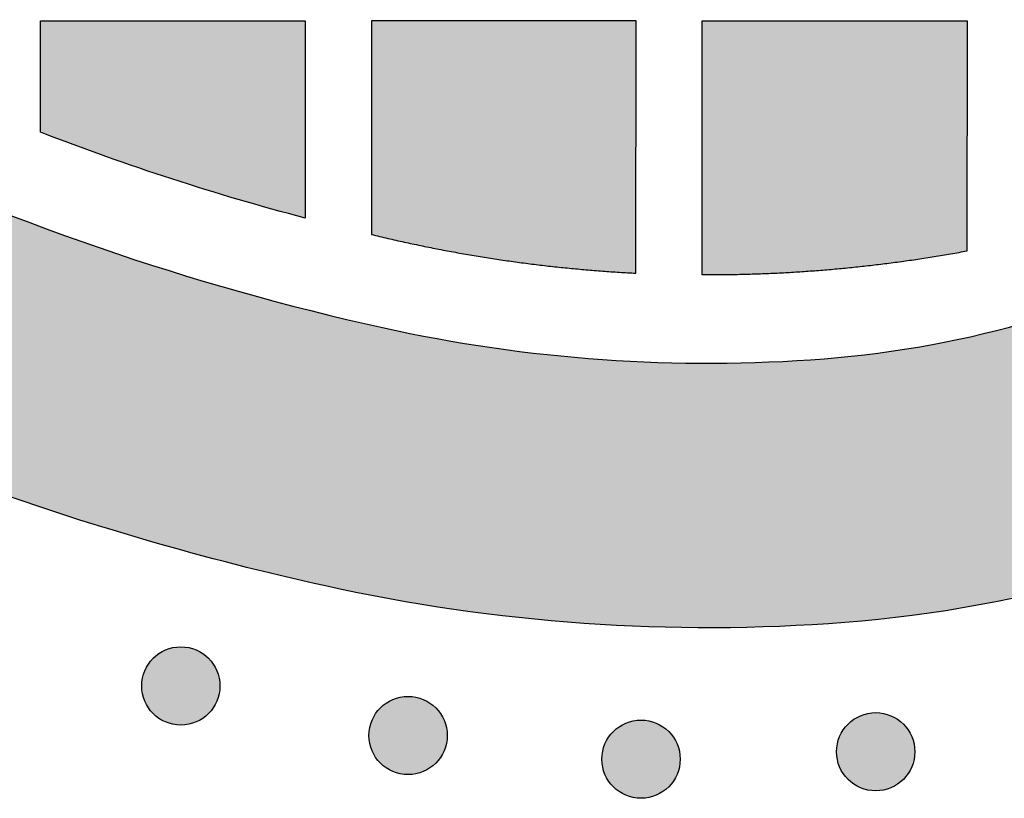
# Model space of a CAD drawing. Header units: millimetres. Extents: x -3873 to -97, y 912 to 4165.
# Tile 192 of 256: x -3688 to -3643, y 1721 to 1756. Entities that reach past the tile are written whole.
import ezdxf

# ---------------------------------------------------------------- set-up
doc = ezdxf.new("R2010")
doc.units = ezdxf.units.MM
doc.layers.add('pattern', color=7, linetype='Continuous', true_color=0x000000)

msp = doc.modelspace()

# ---------------------------------------------------------------- hatches: boundary and pattern name
at = {"layer": 'pattern'}
for points in [[(-3623.618, 1753.29), (-3623.13, 1753.787), (-3622.65, 1754.294), (-3622.178, 1754.809), (-3621.715, 1755.334), (-3621.262, 1755.867), (-3620.817, 1756.408), (-3620.383, 1756.957), (-3619.958, 1757.514), (-3619.543, 1758.078), (-3619.139, 1758.65), (-3618.745, 1759.229), (-3618.361, 1759.814), (-3617.988, 1760.406), (-3617.627, 1761.004), (-3617.276, 1761.607), (-3616.936, 1762.216), (-3616.37, 1763.285), (-3615.832, 1764.371), (-3615.321, 1765.474), (-3614.839, 1766.591), (-3614.385, 1767.722), (-3613.961, 1768.866), (-3613.568, 1770.022), (-3613.205, 1771.188), (-3612.873, 1772.363), (-3612.572, 1773.546), (-3612.303, 1774.736), (-3612.066, 1775.932), (-3611.861, 1777.131), (-3611.688, 1778.334), (-3611.547, 1779.538), (-3611.438, 1780.742), (-3611.353, 1781.995), (-3611.29, 1783.251), (-3611.251, 1784.509), (-3611.235, 1785.769), (-3611.242, 1787.03), (-3611.272, 1788.291), (-3611.326, 1789.551), (-3611.403, 1790.811), (-3611.504, 1792.069), (-3611.627, 1793.325), (-3611.774, 1794.577), (-3611.943, 1795.826), (-3612.136, 1797.071), (-3612.351, 1798.312), (-3612.589, 1799.546), (-3612.849, 1800.775), (-3613.617, 1804.021), (-3614.478, 1807.248), (-3615.432, 1810.452), (-3616.477, 1813.628), (-3617.614, 1816.773), (-3618.839, 1819.883), (-3620.152, 1822.954), (-3621.551, 1825.982), (-3605.812, 1819.457), (-3604.446, 1815.496), (-3603.21, 1811.489), (-3602.105, 1807.445), (-3601.133, 1803.369), (-3600.827, 1801.924), (-3600.547, 1800.473), (-3600.294, 1799.015), (-3600.068, 1797.551), (-3599.868, 1796.082), (-3599.696, 1794.609), (-3599.551, 1793.133), (-3599.433, 1791.654), (-3599.342, 1790.173), (-3599.279, 1788.691), (-3599.243, 1787.209), (-3599.235, 1785.726), (-3599.254, 1784.245), (-3599.3, 1782.766), (-3599.373, 1781.29), (-3599.474, 1779.817), (-3599.611, 1778.298), (-3599.789, 1776.781), (-3600.007, 1775.265), (-3600.266, 1773.753), (-3600.565, 1772.246), (-3600.904, 1770.746), (-3601.282, 1769.255), (-3601.701, 1767.774), (-3602.158, 1766.304), (-3602.654, 1764.847), (-3603.188, 1763.405), (-3603.76, 1761.979), (-3604.368, 1760.571), (-3605.012, 1759.182), (-3605.691, 1757.813), (-3606.404, 1756.466), (-3606.848, 1755.67), (-3607.306, 1754.881), (-3607.779, 1754.1), (-3608.265, 1753.328), (-3608.766, 1752.563), (-3609.281, 1751.807), (-3609.81, 1751.06), (-3610.352, 1750.323), (-3610.906, 1749.595), (-3611.474, 1748.878), (-3612.054, 1748.171), (-3612.647, 1747.475), (-3613.251, 1746.79), (-3613.867, 1746.116), (-3614.495, 1745.454), (-3615.133, 1744.804), (-3615.783, 1744.166), (-3616.445, 1743.538), (-3617.119, 1742.922), (-3617.804, 1742.318), (-3618.5, 1741.725), (-3619.207, 1741.145), (-3619.924, 1740.577), (-3620.652, 1740.023), (-3621.389, 1739.481), (-3622.136, 1738.952), (-3622.892, 1738.438), (-3623.656, 1737.936), (-3624.429, 1737.45), (-3625.21, 1736.977), (-3625.999, 1736.519), (-3626.794, 1736.075), (-3628.142, 1735.362), (-3629.511, 1734.683), (-3630.9, 1734.039), (-3632.308, 1733.431), (-3633.734, 1732.86), (-3635.176, 1732.325), (-3636.633, 1731.829), (-3638.103, 1731.372), (-3639.584, 1730.953), (-3641.075, 1730.575), (-3642.575, 1730.236), (-3644.082, 1729.937), (-3645.594, 1729.678), (-3647.11, 1729.46), (-3648.627, 1729.282), (-3650.146, 1729.145), (-3651.619, 1729.044), (-3653.095, 1728.971), (-3654.574, 1728.925), (-3656.055, 1728.906), (-3657.538, 1728.914), (-3659.02, 1728.95), (-3660.502, 1729.013), (-3661.983, 1729.104), (-3663.462, 1729.222), (-3664.938, 1729.367), (-3666.411, 1729.539), (-3667.88, 1729.739), (-3669.343, 1729.965), (-3670.802, 1730.218), (-3672.253, 1730.498), (-3673.698, 1730.804), (-3677.774, 1731.776), (-3681.818, 1732.881), (-3685.825, 1734.117), (-3689.786, 1735.483), (-3696.311, 1751.222), (-3693.283, 1749.823), (-3690.212, 1748.51), (-3687.102, 1747.285), (-3683.957, 1746.148), (-3680.781, 1745.103), (-3677.577, 1744.149), (-3674.35, 1743.288), (-3671.104, 1742.52), (-3669.875, 1742.26), (-3668.641, 1742.022), (-3667.4, 1741.807), (-3666.155, 1741.614), (-3664.906, 1741.445), (-3663.653, 1741.298), (-3662.398, 1741.175), (-3661.14, 1741.074), (-3659.88, 1740.997), (-3658.62, 1740.944), (-3657.359, 1740.913), (-3656.098, 1740.906), (-3654.838, 1740.922), (-3653.58, 1740.961), (-3652.324, 1741.024), (-3651.071, 1741.109), (-3649.867, 1741.218), (-3648.663, 1741.359), (-3647.46, 1741.532), (-3646.261, 1741.737), (-3645.065, 1741.974), (-3643.875, 1742.243), (-3642.692, 1742.544), (-3641.517, 1742.876), (-3640.351, 1743.239), (-3639.195, 1743.632), (-3638.051, 1744.056), (-3636.92, 1744.51), (-3635.803, 1744.992), (-3634.7, 1745.503), (-3633.614, 1746.042), (-3632.545, 1746.607), (-3631.936, 1746.947), (-3631.333, 1747.298), (-3630.735, 1747.659), (-3630.143, 1748.032), (-3629.558, 1748.416), (-3628.979, 1748.81), (-3628.407, 1749.214), (-3627.843, 1749.629), (-3627.286, 1750.054), (-3626.737, 1750.488), (-3626.196, 1750.933), (-3625.663, 1751.386), (-3625.138, 1751.849), (-3624.623, 1752.321), (-3624.116, 1752.801)], [(-3686.607, 1751.378), (-3686.607, 1756.425), (-3674.607, 1756.425), (-3674.607, 1747.484), (-3677.647, 1748.331), (-3680.662, 1749.263), (-3683.65, 1750.279)], [(-3671.607, 1746.744), (-3670.13, 1746.401), (-3668.644, 1746.093), (-3667.151, 1745.821), (-3665.651, 1745.583), (-3664.147, 1745.381), (-3662.639, 1745.215), (-3661.129, 1745.084), (-3659.618, 1744.989), (-3659.608, 1756.425), (-3671.607, 1756.425)], [(-3656.607, 1744.906), (-3656.607, 1756.425), (-3644.607, 1756.425), (-3644.608, 1745.985), (-3646.092, 1745.727), (-3647.584, 1745.504), (-3649.081, 1745.317), (-3650.582, 1745.164), (-3652.087, 1745.046), (-3653.593, 1744.964), (-3655.101, 1744.917)], [(-3678.998, 1727.525), (-3679.026, 1727.552), (-3679.055, 1727.58), (-3679.085, 1727.606), (-3679.115, 1727.633), (-3679.147, 1727.658), (-3679.179, 1727.683), (-3679.213, 1727.708), (-3679.247, 1727.732), (-3679.282, 1727.756), (-3679.317, 1727.778), (-3679.354, 1727.8), (-3679.391, 1727.822), (-3679.429, 1727.842), (-3679.468, 1727.862), (-3679.507, 1727.881), (-3679.548, 1727.899), (-3679.588, 1727.916), (-3679.63, 1727.932), (-3679.672, 1727.947), (-3679.714, 1727.961), (-3679.757, 1727.974), (-3679.8, 1727.986), (-3679.844, 1727.997), (-3679.889, 1728.007), (-3679.933, 1728.016), (-3679.978, 1728.023), (-3680.024, 1728.03), (-3680.069, 1728.035), (-3680.115, 1728.039), (-3680.16, 1728.042), (-3680.206, 1728.044), (-3680.252, 1728.045), (-3680.298, 1728.044), (-3680.344, 1728.042), (-3680.39, 1728.039), (-3680.435, 1728.035), (-3680.481, 1728.03), (-3680.526, 1728.023), (-3680.571, 1728.016), (-3680.616, 1728.007), (-3680.66, 1727.997), (-3680.704, 1727.986), (-3680.747, 1727.974), (-3680.79, 1727.961), (-3680.833, 1727.947), (-3680.875, 1727.932), (-3680.916, 1727.916), (-3680.957, 1727.899), (-3680.997, 1727.881), (-3681.036, 1727.862), (-3681.075, 1727.842), (-3681.113, 1727.822), (-3681.15, 1727.8), (-3681.187, 1727.778), (-3681.223, 1727.756), (-3681.258, 1727.732), (-3681.292, 1727.708), (-3681.325, 1727.683), (-3681.357, 1727.658), (-3681.389, 1727.633), (-3681.42, 1727.606), (-3681.45, 1727.58), (-3681.479, 1727.552), (-3681.507, 1727.525), (-3681.534, 1727.497), (-3681.562, 1727.468), (-3681.588, 1727.438), (-3681.615, 1727.407), (-3681.64, 1727.375), (-3681.665, 1727.343), (-3681.69, 1727.31), (-3681.714, 1727.276), (-3681.738, 1727.241), (-3681.76, 1727.205), (-3681.782, 1727.168), (-3681.804, 1727.131), (-3681.824, 1727.093), (-3681.844, 1727.054), (-3681.863, 1727.015), (-3681.881, 1726.975), (-3681.898, 1726.934), (-3681.914, 1726.893), (-3681.929, 1726.851), (-3681.943, 1726.808), (-3681.956, 1726.765), (-3681.968, 1726.722), (-3681.979, 1726.678), (-3681.989, 1726.634), (-3681.998, 1726.589), (-3682.005, 1726.544), (-3682.012, 1726.499), (-3682.017, 1726.453), (-3682.021, 1726.408), (-3682.024, 1726.362), (-3682.026, 1726.316), (-3682.027, 1726.27), (-3682.026, 1726.224), (-3682.024, 1726.178), (-3682.021, 1726.133), (-3682.017, 1726.087), (-3682.012, 1726.042), (-3682.005, 1725.996), (-3681.998, 1725.951), (-3681.989, 1725.907), (-3681.979, 1725.862), (-3681.968, 1725.818), (-3681.956, 1725.775), (-3681.943, 1725.732), (-3681.929, 1725.69), (-3681.914, 1725.648), (-3681.898, 1725.606), (-3681.881, 1725.566), (-3681.863, 1725.525), (-3681.844, 1725.486), (-3681.824, 1725.447), (-3681.804, 1725.409), (-3681.782, 1725.372), (-3681.76, 1725.335), (-3681.738, 1725.3), (-3681.714, 1725.265), (-3681.69, 1725.231), (-3681.665, 1725.197), (-3681.64, 1725.165), (-3681.615, 1725.133), (-3681.588, 1725.103), (-3681.562, 1725.073), (-3681.534, 1725.044), (-3681.507, 1725.016), (-3681.479, 1724.988), (-3681.45, 1724.961), (-3681.42, 1724.934), (-3681.389, 1724.908), (-3681.357, 1724.882), (-3681.325, 1724.857), (-3681.292, 1724.832), (-3681.258, 1724.808), (-3681.223, 1724.785), (-3681.187, 1724.762), (-3681.15, 1724.74), (-3681.113, 1724.719), (-3681.075, 1724.698), (-3681.036, 1724.679), (-3680.997, 1724.66), (-3680.957, 1724.642), (-3680.916, 1724.625), (-3680.875, 1724.609), (-3680.833, 1724.594), (-3680.79, 1724.58), (-3680.747, 1724.566), (-3680.704, 1724.554), (-3680.66, 1724.543), (-3680.616, 1724.534), (-3680.571, 1724.525), (-3680.526, 1724.517), (-3680.481, 1724.511), (-3680.435, 1724.505), (-3680.39, 1724.501), (-3680.344, 1724.498), (-3680.298, 1724.497), (-3680.252, 1724.496), (-3680.206, 1724.497), (-3680.16, 1724.498), (-3680.115, 1724.501), (-3680.069, 1724.505), (-3680.024, 1724.511), (-3679.978, 1724.517), (-3679.933, 1724.525), (-3679.889, 1724.534), (-3679.844, 1724.543), (-3679.8, 1724.554), (-3679.757, 1724.566), (-3679.714, 1724.58), (-3679.672, 1724.594), (-3679.63, 1724.609), (-3679.588, 1724.625), (-3679.548, 1724.642), (-3679.507, 1724.66), (-3679.468, 1724.679), (-3679.429, 1724.698), (-3679.391, 1724.719), (-3679.354, 1724.74), (-3679.317, 1724.762), (-3679.282, 1724.785), (-3679.247, 1724.808), (-3679.213, 1724.832), (-3679.179, 1724.857), (-3679.147, 1724.882), (-3679.115, 1724.908), (-3679.085, 1724.934), (-3679.055, 1724.961), (-3679.026, 1724.988), (-3678.998, 1725.016), (-3678.97, 1725.044), (-3678.943, 1725.073), (-3678.916, 1725.103), (-3678.89, 1725.133), (-3678.864, 1725.165), (-3678.839, 1725.197), (-3678.814, 1725.231), (-3678.79, 1725.265), (-3678.767, 1725.3), (-3678.744, 1725.335), (-3678.722, 1725.372), (-3678.701, 1725.409), (-3678.68, 1725.447), (-3678.661, 1725.486), (-3678.642, 1725.525), (-3678.624, 1725.566), (-3678.607, 1725.606), (-3678.591, 1725.648), (-3678.576, 1725.69), (-3678.562, 1725.732), (-3678.548, 1725.775), (-3678.536, 1725.818), (-3678.525, 1725.862), (-3678.516, 1725.907), (-3678.507, 1725.951), (-3678.499, 1725.996), (-3678.493, 1726.042), (-3678.487, 1726.087), (-3678.483, 1726.133), (-3678.48, 1726.178), (-3678.479, 1726.224), (-3678.478, 1726.27), (-3678.479, 1726.316), (-3678.48, 1726.362), (-3678.483, 1726.408), (-3678.487, 1726.453), (-3678.493, 1726.499), (-3678.499, 1726.544), (-3678.507, 1726.589), (-3678.516, 1726.634), (-3678.525, 1726.678), (-3678.536, 1726.722), (-3678.548, 1726.765), (-3678.562, 1726.808), (-3678.576, 1726.851), (-3678.591, 1726.893), (-3678.607, 1726.934), (-3678.624, 1726.975), (-3678.642, 1727.015), (-3678.661, 1727.054), (-3678.68, 1727.093), (-3678.701, 1727.131), (-3678.722, 1727.168), (-3678.744, 1727.205), (-3678.767, 1727.241), (-3678.79, 1727.276), (-3678.814, 1727.31), (-3678.839, 1727.343), (-3678.864, 1727.375), (-3678.89, 1727.407), (-3678.916, 1727.438), (-3678.943, 1727.468), (-3678.97, 1727.497)], [(-3668.692, 1725.277), (-3668.72, 1725.305), (-3668.749, 1725.332), (-3668.779, 1725.359), (-3668.81, 1725.385), (-3668.841, 1725.411), (-3668.874, 1725.436), (-3668.907, 1725.461), (-3668.941, 1725.485), (-3668.976, 1725.508), (-3669.012, 1725.531), (-3669.048, 1725.553), (-3669.086, 1725.574), (-3669.124, 1725.595), (-3669.162, 1725.614), (-3669.202, 1725.633), (-3669.242, 1725.651), (-3669.283, 1725.668), (-3669.324, 1725.684), (-3669.366, 1725.699), (-3669.408, 1725.714), (-3669.451, 1725.727), (-3669.495, 1725.739), (-3669.539, 1725.75), (-3669.583, 1725.759), (-3669.628, 1725.768), (-3669.673, 1725.776), (-3669.718, 1725.782), (-3669.763, 1725.788), (-3669.809, 1725.792), (-3669.855, 1725.795), (-3669.901, 1725.797), (-3669.947, 1725.797), (-3669.992, 1725.797), (-3670.038, 1725.795), (-3670.084, 1725.792), (-3670.13, 1725.788), (-3670.175, 1725.782), (-3670.22, 1725.776), (-3670.265, 1725.768), (-3670.31, 1725.759), (-3670.354, 1725.75), (-3670.398, 1725.739), (-3670.442, 1725.727), (-3670.485, 1725.714), (-3670.527, 1725.699), (-3670.569, 1725.684), (-3670.611, 1725.668), (-3670.651, 1725.651), (-3670.691, 1725.633), (-3670.731, 1725.614), (-3670.769, 1725.595), (-3670.808, 1725.574), (-3670.845, 1725.553), (-3670.881, 1725.531), (-3670.917, 1725.508), (-3670.952, 1725.485), (-3670.986, 1725.461), (-3671.019, 1725.436), (-3671.052, 1725.411), (-3671.083, 1725.385), (-3671.114, 1725.359), (-3671.144, 1725.332), (-3671.173, 1725.305), (-3671.201, 1725.277), (-3671.229, 1725.249), (-3671.256, 1725.22), (-3671.283, 1725.19), (-3671.309, 1725.16), (-3671.335, 1725.128), (-3671.36, 1725.096), (-3671.384, 1725.062), (-3671.408, 1725.028), (-3671.432, 1724.993), (-3671.455, 1724.958), (-3671.477, 1724.921), (-3671.498, 1724.884), (-3671.518, 1724.846), (-3671.538, 1724.807), (-3671.557, 1724.768), (-3671.575, 1724.728), (-3671.592, 1724.687), (-3671.608, 1724.645), (-3671.623, 1724.604), (-3671.637, 1724.561), (-3671.65, 1724.518), (-3671.662, 1724.475), (-3671.673, 1724.431), (-3671.683, 1724.386), (-3671.692, 1724.342), (-3671.7, 1724.297), (-3671.706, 1724.252), (-3671.711, 1724.206), (-3671.715, 1724.16), (-3671.718, 1724.115), (-3671.72, 1724.069), (-3671.721, 1724.023), (-3671.72, 1723.977), (-3671.718, 1723.931), (-3671.715, 1723.885), (-3671.711, 1723.84), (-3671.706, 1723.794), (-3671.7, 1723.749), (-3671.692, 1723.704), (-3671.683, 1723.659), (-3671.673, 1723.615), (-3671.662, 1723.571), (-3671.65, 1723.528), (-3671.637, 1723.485), (-3671.623, 1723.442), (-3671.608, 1723.4), (-3671.592, 1723.359), (-3671.575, 1723.318), (-3671.557, 1723.278), (-3671.538, 1723.239), (-3671.518, 1723.2), (-3671.498, 1723.162), (-3671.477, 1723.125), (-3671.455, 1723.088), (-3671.432, 1723.052), (-3671.408, 1723.017), (-3671.384, 1722.983), (-3671.36, 1722.95), (-3671.335, 1722.918), (-3671.309, 1722.886), (-3671.283, 1722.855), (-3671.256, 1722.825), (-3671.229, 1722.796), (-3671.201, 1722.768), (-3671.173, 1722.741), (-3671.144, 1722.714), (-3671.114, 1722.687), (-3671.083, 1722.661), (-3671.052, 1722.635), (-3671.019, 1722.61), (-3670.986, 1722.585), (-3670.952, 1722.561), (-3670.917, 1722.537), (-3670.881, 1722.515), (-3670.845, 1722.493), (-3670.808, 1722.471), (-3670.769, 1722.451), (-3670.731, 1722.431), (-3670.691, 1722.412), (-3670.651, 1722.394), (-3670.611, 1722.377), (-3670.569, 1722.361), (-3670.527, 1722.346), (-3670.485, 1722.332), (-3670.442, 1722.319), (-3670.398, 1722.307), (-3670.354, 1722.296), (-3670.31, 1722.286), (-3670.265, 1722.277), (-3670.22, 1722.27), (-3670.175, 1722.263), (-3670.13, 1722.258), (-3670.084, 1722.254), (-3670.038, 1722.251), (-3669.992, 1722.249), (-3669.947, 1722.249), (-3669.901, 1722.249), (-3669.855, 1722.251), (-3669.809, 1722.254), (-3669.763, 1722.258), (-3669.718, 1722.263), (-3669.673, 1722.27), (-3669.628, 1722.277), (-3669.583, 1722.286), (-3669.539, 1722.296), (-3669.495, 1722.307), (-3669.451, 1722.319), (-3669.408, 1722.332), (-3669.366, 1722.346), (-3669.324, 1722.361), (-3669.283, 1722.377), (-3669.242, 1722.394), (-3669.202, 1722.412), (-3669.162, 1722.431), (-3669.124, 1722.451), (-3669.086, 1722.471), (-3669.048, 1722.493), (-3669.012, 1722.515), (-3668.976, 1722.537), (-3668.941, 1722.561), (-3668.907, 1722.585), (-3668.874, 1722.61), (-3668.841, 1722.635), (-3668.81, 1722.661), (-3668.779, 1722.687), (-3668.749, 1722.714), (-3668.72, 1722.741), (-3668.692, 1722.768), (-3668.664, 1722.796), (-3668.637, 1722.825), (-3668.611, 1722.855), (-3668.584, 1722.886), (-3668.558, 1722.918), (-3668.533, 1722.95), (-3668.509, 1722.983), (-3668.485, 1723.017), (-3668.461, 1723.052), (-3668.438, 1723.088), (-3668.416, 1723.125), (-3668.395, 1723.162), (-3668.375, 1723.2), (-3668.355, 1723.239), (-3668.336, 1723.278), (-3668.318, 1723.318), (-3668.301, 1723.359), (-3668.285, 1723.4), (-3668.27, 1723.442), (-3668.256, 1723.485), (-3668.243, 1723.528), (-3668.231, 1723.571), (-3668.22, 1723.615), (-3668.21, 1723.659), (-3668.201, 1723.704), (-3668.194, 1723.749), (-3668.187, 1723.794), (-3668.182, 1723.84), (-3668.178, 1723.885), (-3668.175, 1723.931), (-3668.173, 1723.977), (-3668.172, 1724.023), (-3668.173, 1724.069), (-3668.175, 1724.115), (-3668.178, 1724.16), (-3668.182, 1724.206), (-3668.187, 1724.252), (-3668.194, 1724.297), (-3668.201, 1724.342), (-3668.21, 1724.386), (-3668.22, 1724.431), (-3668.231, 1724.475), (-3668.243, 1724.518), (-3668.256, 1724.561), (-3668.27, 1724.604), (-3668.285, 1724.645), (-3668.301, 1724.687), (-3668.318, 1724.728), (-3668.336, 1724.768), (-3668.355, 1724.807), (-3668.375, 1724.846), (-3668.395, 1724.884), (-3668.416, 1724.921), (-3668.438, 1724.958), (-3668.461, 1724.993), (-3668.485, 1725.028), (-3668.509, 1725.062), (-3668.533, 1725.096), (-3668.558, 1725.128), (-3668.584, 1725.16), (-3668.611, 1725.19), (-3668.637, 1725.22), (-3668.664, 1725.249)], [(-3647.492, 1724.54), (-3647.52, 1724.568), (-3647.549, 1724.595), (-3647.579, 1724.622), (-3647.61, 1724.648), (-3647.641, 1724.674), (-3647.674, 1724.699), (-3647.707, 1724.724), (-3647.741, 1724.748), (-3647.776, 1724.771), (-3647.812, 1724.794), (-3647.848, 1724.816), (-3647.886, 1724.837), (-3647.924, 1724.858), (-3647.962, 1724.877), (-3648.002, 1724.896), (-3648.042, 1724.914), (-3648.083, 1724.931), (-3648.124, 1724.947), (-3648.166, 1724.962), (-3648.208, 1724.977), (-3648.251, 1724.99), (-3648.295, 1725.002), (-3648.339, 1725.013), (-3648.383, 1725.022), (-3648.428, 1725.031), (-3648.473, 1725.039), (-3648.518, 1725.045), (-3648.563, 1725.051), (-3648.609, 1725.055), (-3648.655, 1725.058), (-3648.701, 1725.06), (-3648.747, 1725.06), (-3648.793, 1725.06), (-3648.838, 1725.058), (-3648.884, 1725.055), (-3648.93, 1725.051), (-3648.975, 1725.045), (-3649.021, 1725.039), (-3649.066, 1725.031), (-3649.11, 1725.022), (-3649.155, 1725.013), (-3649.198, 1725.002), (-3649.242, 1724.99), (-3649.285, 1724.977), (-3649.327, 1724.962), (-3649.369, 1724.947), (-3649.411, 1724.931), (-3649.451, 1724.914), (-3649.491, 1724.896), (-3649.531, 1724.877), (-3649.57, 1724.858), (-3649.608, 1724.837), (-3649.645, 1724.816), (-3649.681, 1724.794), (-3649.717, 1724.771), (-3649.752, 1724.748), (-3649.786, 1724.724), (-3649.819, 1724.699), (-3649.852, 1724.674), (-3649.883, 1724.648), (-3649.914, 1724.622), (-3649.944, 1724.595), (-3649.973, 1724.568), (-3650.001, 1724.54), (-3650.029, 1724.512), (-3650.056, 1724.483), (-3650.083, 1724.453), (-3650.109, 1724.423), (-3650.135, 1724.391), (-3650.16, 1724.359), (-3650.185, 1724.325), (-3650.209, 1724.291), (-3650.232, 1724.256), (-3650.255, 1724.221), (-3650.277, 1724.184), (-3650.298, 1724.147), (-3650.319, 1724.109), (-3650.338, 1724.07), (-3650.357, 1724.031), (-3650.375, 1723.991), (-3650.392, 1723.95), (-3650.408, 1723.908), (-3650.423, 1723.867), (-3650.437, 1723.824), (-3650.45, 1723.781), (-3650.462, 1723.738), (-3650.473, 1723.694), (-3650.483, 1723.649), (-3650.492, 1723.605), (-3650.5, 1723.56), (-3650.506, 1723.515), (-3650.511, 1723.469), (-3650.516, 1723.423), (-3650.519, 1723.378), (-3650.52, 1723.332), (-3650.521, 1723.286), (-3650.52, 1723.24), (-3650.519, 1723.194), (-3650.516, 1723.148), (-3650.511, 1723.103), (-3650.506, 1723.057), (-3650.5, 1723.012), (-3650.492, 1722.967), (-3650.483, 1722.922), (-3650.473, 1722.878), (-3650.462, 1722.834), (-3650.45, 1722.791), (-3650.437, 1722.748), (-3650.423, 1722.705), (-3650.408, 1722.663), (-3650.392, 1722.622), (-3650.375, 1722.581), (-3650.357, 1722.541), (-3650.338, 1722.502), (-3650.319, 1722.463), (-3650.298, 1722.425), (-3650.277, 1722.388), (-3650.255, 1722.351), (-3650.232, 1722.315), (-3650.209, 1722.28), (-3650.185, 1722.246), (-3650.16, 1722.213), (-3650.135, 1722.181), (-3650.109, 1722.149), (-3650.083, 1722.118), (-3650.056, 1722.088), (-3650.029, 1722.059), (-3650.001, 1722.031), (-3649.973, 1722.004), (-3649.944, 1721.977), (-3649.914, 1721.95), (-3649.883, 1721.924), (-3649.852, 1721.898), (-3649.819, 1721.873), (-3649.786, 1721.848), (-3649.752, 1721.824), (-3649.717, 1721.8), (-3649.681, 1721.778), (-3649.645, 1721.756), (-3649.608, 1721.734), (-3649.57, 1721.714), (-3649.531, 1721.694), (-3649.491, 1721.675), (-3649.451, 1721.657), (-3649.411, 1721.64), (-3649.369, 1721.624), (-3649.327, 1721.609), (-3649.285, 1721.595), (-3649.242, 1721.582), (-3649.198, 1721.57), (-3649.155, 1721.559), (-3649.11, 1721.549), (-3649.066, 1721.54), (-3649.021, 1721.533), (-3648.975, 1721.526), (-3648.93, 1721.521), (-3648.884, 1721.517), (-3648.838, 1721.514), (-3648.793, 1721.512), (-3648.747, 1721.512), (-3648.701, 1721.512), (-3648.655, 1721.514), (-3648.609, 1721.517), (-3648.563, 1721.521), (-3648.518, 1721.526), (-3648.473, 1721.533), (-3648.428, 1721.54), (-3648.383, 1721.549), (-3648.339, 1721.559), (-3648.295, 1721.57), (-3648.251, 1721.582), (-3648.208, 1721.595), (-3648.166, 1721.609), (-3648.124, 1721.624), (-3648.083, 1721.64), (-3648.042, 1721.657), (-3648.002, 1721.675), (-3647.962, 1721.694), (-3647.924, 1721.714), (-3647.886, 1721.734), (-3647.848, 1721.756), (-3647.812, 1721.778), (-3647.776, 1721.8), (-3647.741, 1721.824), (-3647.707, 1721.848), (-3647.674, 1721.873), (-3647.641, 1721.898), (-3647.61, 1721.924), (-3647.579, 1721.95), (-3647.549, 1721.977), (-3647.52, 1722.004), (-3647.492, 1722.031), (-3647.464, 1722.059), (-3647.437, 1722.088), (-3647.411, 1722.118), (-3647.384, 1722.149), (-3647.359, 1722.181), (-3647.333, 1722.213), (-3647.309, 1722.246), (-3647.285, 1722.28), (-3647.261, 1722.315), (-3647.239, 1722.351), (-3647.216, 1722.388), (-3647.195, 1722.425), (-3647.175, 1722.463), (-3647.155, 1722.502), (-3647.136, 1722.541), (-3647.118, 1722.581), (-3647.101, 1722.622), (-3647.085, 1722.663), (-3647.07, 1722.705), (-3647.056, 1722.748), (-3647.043, 1722.791), (-3647.031, 1722.834), (-3647.02, 1722.878), (-3647.01, 1722.922), (-3647.001, 1722.967), (-3646.994, 1723.012), (-3646.987, 1723.057), (-3646.982, 1723.103), (-3646.978, 1723.148), (-3646.975, 1723.194), (-3646.973, 1723.24), (-3646.972, 1723.286), (-3646.973, 1723.332), (-3646.975, 1723.378), (-3646.978, 1723.423), (-3646.982, 1723.469), (-3646.987, 1723.515), (-3646.994, 1723.56), (-3647.001, 1723.605), (-3647.01, 1723.649), (-3647.02, 1723.694), (-3647.031, 1723.738), (-3647.043, 1723.781), (-3647.056, 1723.824), (-3647.07, 1723.867), (-3647.085, 1723.908), (-3647.101, 1723.95), (-3647.118, 1723.991), (-3647.136, 1724.031), (-3647.155, 1724.07), (-3647.175, 1724.109), (-3647.195, 1724.147), (-3647.216, 1724.184), (-3647.239, 1724.221), (-3647.261, 1724.256), (-3647.285, 1724.291), (-3647.309, 1724.325), (-3647.333, 1724.359), (-3647.359, 1724.391), (-3647.384, 1724.423), (-3647.411, 1724.453), (-3647.437, 1724.483), (-3647.464, 1724.512)], [(-3658.132, 1724.203), (-3658.16, 1724.231), (-3658.189, 1724.258), (-3658.219, 1724.285), (-3658.25, 1724.311), (-3658.281, 1724.337), (-3658.314, 1724.362), (-3658.347, 1724.387), (-3658.381, 1724.411), (-3658.416, 1724.434), (-3658.452, 1724.457), (-3658.488, 1724.479), (-3658.526, 1724.5), (-3658.564, 1724.521), (-3658.602, 1724.54), (-3658.642, 1724.559), (-3658.682, 1724.577), (-3658.723, 1724.594), (-3658.764, 1724.61), (-3658.806, 1724.625), (-3658.848, 1724.639), (-3658.891, 1724.653), (-3658.935, 1724.665), (-3658.979, 1724.675), (-3659.023, 1724.685), (-3659.068, 1724.694), (-3659.113, 1724.702), (-3659.158, 1724.708), (-3659.203, 1724.714), (-3659.249, 1724.718), (-3659.295, 1724.721), (-3659.341, 1724.722), (-3659.387, 1724.723), (-3659.432, 1724.722), (-3659.478, 1724.721), (-3659.524, 1724.718), (-3659.57, 1724.714), (-3659.615, 1724.708), (-3659.66, 1724.702), (-3659.705, 1724.694), (-3659.75, 1724.685), (-3659.794, 1724.675), (-3659.838, 1724.665), (-3659.882, 1724.653), (-3659.925, 1724.639), (-3659.967, 1724.625), (-3660.009, 1724.61), (-3660.05, 1724.594), (-3660.091, 1724.577), (-3660.131, 1724.559), (-3660.171, 1724.54), (-3660.209, 1724.521), (-3660.247, 1724.5), (-3660.285, 1724.479), (-3660.321, 1724.457), (-3660.357, 1724.434), (-3660.392, 1724.411), (-3660.426, 1724.387), (-3660.459, 1724.362), (-3660.492, 1724.337), (-3660.523, 1724.311), (-3660.554, 1724.285), (-3660.584, 1724.258), (-3660.613, 1724.231), (-3660.641, 1724.203), (-3660.669, 1724.175), (-3660.696, 1724.146), (-3660.723, 1724.116), (-3660.749, 1724.086), (-3660.775, 1724.054), (-3660.8, 1724.021), (-3660.824, 1723.988), (-3660.848, 1723.954), (-3660.872, 1723.919), (-3660.895, 1723.883), (-3660.917, 1723.847), (-3660.938, 1723.81), (-3660.958, 1723.772), (-3660.978, 1723.733), (-3660.997, 1723.694), (-3661.015, 1723.653), (-3661.032, 1723.613), (-3661.048, 1723.571), (-3661.063, 1723.529), (-3661.077, 1723.487), (-3661.09, 1723.444), (-3661.102, 1723.4), (-3661.113, 1723.357), (-3661.123, 1723.312), (-3661.132, 1723.268), (-3661.14, 1723.223), (-3661.146, 1723.177), (-3661.151, 1723.132), (-3661.155, 1723.086), (-3661.158, 1723.041), (-3661.16, 1722.995), (-3661.161, 1722.949), (-3661.16, 1722.903), (-3661.158, 1722.857), (-3661.155, 1722.811), (-3661.151, 1722.765), (-3661.146, 1722.72), (-3661.14, 1722.675), (-3661.132, 1722.63), (-3661.123, 1722.585), (-3661.113, 1722.541), (-3661.102, 1722.497), (-3661.09, 1722.453), (-3661.077, 1722.41), (-3661.063, 1722.368), (-3661.048, 1722.326), (-3661.032, 1722.285), (-3661.015, 1722.244), (-3660.997, 1722.204), (-3660.978, 1722.164), (-3660.958, 1722.126), (-3660.938, 1722.088), (-3660.917, 1722.05), (-3660.895, 1722.014), (-3660.872, 1721.978), (-3660.848, 1721.943), (-3660.824, 1721.909), (-3660.8, 1721.876), (-3660.775, 1721.844), (-3660.749, 1721.812), (-3660.723, 1721.781), (-3660.696, 1721.751), (-3660.669, 1721.722), (-3660.641, 1721.694), (-3660.613, 1721.667), (-3660.584, 1721.639), (-3660.554, 1721.613), (-3660.523, 1721.586), (-3660.492, 1721.561), (-3660.459, 1721.535), (-3660.426, 1721.511), (-3660.392, 1721.487), (-3660.357, 1721.463), (-3660.321, 1721.441), (-3660.285, 1721.419), (-3660.247, 1721.397), (-3660.209, 1721.377), (-3660.171, 1721.357), (-3660.131, 1721.338), (-3660.091, 1721.32), (-3660.05, 1721.303), (-3660.009, 1721.287), (-3659.967, 1721.272), (-3659.925, 1721.258), (-3659.882, 1721.245), (-3659.838, 1721.233), (-3659.794, 1721.222), (-3659.75, 1721.212), (-3659.705, 1721.203), (-3659.66, 1721.196), (-3659.615, 1721.189), (-3659.57, 1721.184), (-3659.524, 1721.18), (-3659.478, 1721.177), (-3659.432, 1721.175), (-3659.387, 1721.174), (-3659.341, 1721.175), (-3659.295, 1721.177), (-3659.249, 1721.18), (-3659.203, 1721.184), (-3659.158, 1721.189), (-3659.113, 1721.196), (-3659.068, 1721.203), (-3659.023, 1721.212), (-3658.979, 1721.222), (-3658.935, 1721.233), (-3658.891, 1721.245), (-3658.848, 1721.258), (-3658.806, 1721.272), (-3658.764, 1721.287), (-3658.723, 1721.303), (-3658.682, 1721.32), (-3658.642, 1721.338), (-3658.602, 1721.357), (-3658.564, 1721.377), (-3658.526, 1721.397), (-3658.488, 1721.419), (-3658.452, 1721.441), (-3658.416, 1721.463), (-3658.381, 1721.487), (-3658.347, 1721.511), (-3658.314, 1721.535), (-3658.281, 1721.561), (-3658.25, 1721.586), (-3658.219, 1721.613), (-3658.189, 1721.639), (-3658.16, 1721.667), (-3658.132, 1721.694), (-3658.104, 1721.722), (-3658.077, 1721.751), (-3658.051, 1721.781), (-3658.024, 1721.812), (-3657.998, 1721.844), (-3657.973, 1721.876), (-3657.949, 1721.909), (-3657.925, 1721.943), (-3657.901, 1721.978), (-3657.878, 1722.014), (-3657.856, 1722.05), (-3657.835, 1722.088), (-3657.815, 1722.126), (-3657.795, 1722.164), (-3657.776, 1722.204), (-3657.758, 1722.244), (-3657.741, 1722.285), (-3657.725, 1722.326), (-3657.71, 1722.368), (-3657.696, 1722.41), (-3657.683, 1722.453), (-3657.671, 1722.497), (-3657.66, 1722.541), (-3657.65, 1722.585), (-3657.641, 1722.63), (-3657.634, 1722.675), (-3657.627, 1722.72), (-3657.622, 1722.765), (-3657.618, 1722.811), (-3657.615, 1722.857), (-3657.613, 1722.903), (-3657.612, 1722.949), (-3657.613, 1722.995), (-3657.615, 1723.041), (-3657.618, 1723.086), (-3657.622, 1723.132), (-3657.627, 1723.177), (-3657.634, 1723.223), (-3657.641, 1723.268), (-3657.65, 1723.312), (-3657.66, 1723.357), (-3657.671, 1723.4), (-3657.683, 1723.444), (-3657.696, 1723.487), (-3657.71, 1723.529), (-3657.725, 1723.571), (-3657.741, 1723.613), (-3657.758, 1723.653), (-3657.776, 1723.694), (-3657.795, 1723.733), (-3657.815, 1723.772), (-3657.835, 1723.81), (-3657.856, 1723.847), (-3657.878, 1723.883), (-3657.901, 1723.919), (-3657.925, 1723.954), (-3657.949, 1723.988), (-3657.973, 1724.021), (-3657.998, 1724.054), (-3658.024, 1724.086), (-3658.051, 1724.116), (-3658.077, 1724.146), (-3658.104, 1724.175)]]:
    msp.add_hatch(color=256, dxfattribs=at).paths.add_polyline_path(points, flags=0)

# ---------------------------------------------------------------- linework, layer by layer
for p, q in [((-3656.607, 1756.425), (-3644.607, 1756.425)), ((-3644.607, 1756.425), (-3644.608, 1745.985))]:
    msp.add_line(p, q, dxfattribs=at)
for points in [[(-3686.607, 1751.378), (-3686.607, 1756.425), (-3674.607, 1756.425), (-3674.607, 1747.484)], [(-3659.618, 1744.989), (-3659.608, 1756.425), (-3671.607, 1756.425), (-3671.607, 1746.744)]]:
    msp.add_lwpolyline(points, dxfattribs=at)
for centre in [(-3680.252, 1726.27), (-3669.947, 1724.023), (-3648.747, 1723.286), (-3659.387, 1722.949)]:
    msp.add_circle(centre, 1.774, dxfattribs=at)
at = {"layer": 'pattern', "extrusion": (0, 0, -1)}
for centre, radius, start, end in [((3645.89, 1856.417), 112.655, 284.76842, 291.18825), ((3654.625, 1787.045), 58.073, 241.36448, 265.57586), ((3645.89, 1856.417), 128.655, 282.48243, 289.94949), ((3656.34, 1809.212), 80.306, 265.57586, 282.48243)]:
    msp.add_arc(centre, radius, start, end, dxfattribs=at)
at = {"layer": 'pattern'}
for centre, radius, start, end in [((-3645.89, 1856.417), 116.655, 244.3914, 257.51757), ((-3654.625, 1787.045), 46.073, 274.4241, 298.6355), ((-3656.34, 1809.212), 68.306, 257.51757, 274.42414)]:
    msp.add_arc(centre, radius, start, end, dxfattribs=at)
msp.add_open_spline([(-3656.607, 1744.906), (-3656.607, 1750.657), (-3656.607, 1756.425)], degree=2, dxfattribs=at)
for points, weights in [([(-3671.607, 1746.744), (-3665.691, 1745.298), (-3659.618, 1744.989)], [1, 0.995544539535, 1]), ([(-3644.608, 1745.985), (-3650.557, 1744.881), (-3656.607, 1744.906)], [1, 0.995602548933, 1])]:
    msp.add_rational_spline(points, weights, degree=2, dxfattribs=at)

doc.saveas('drawing.dxf')
